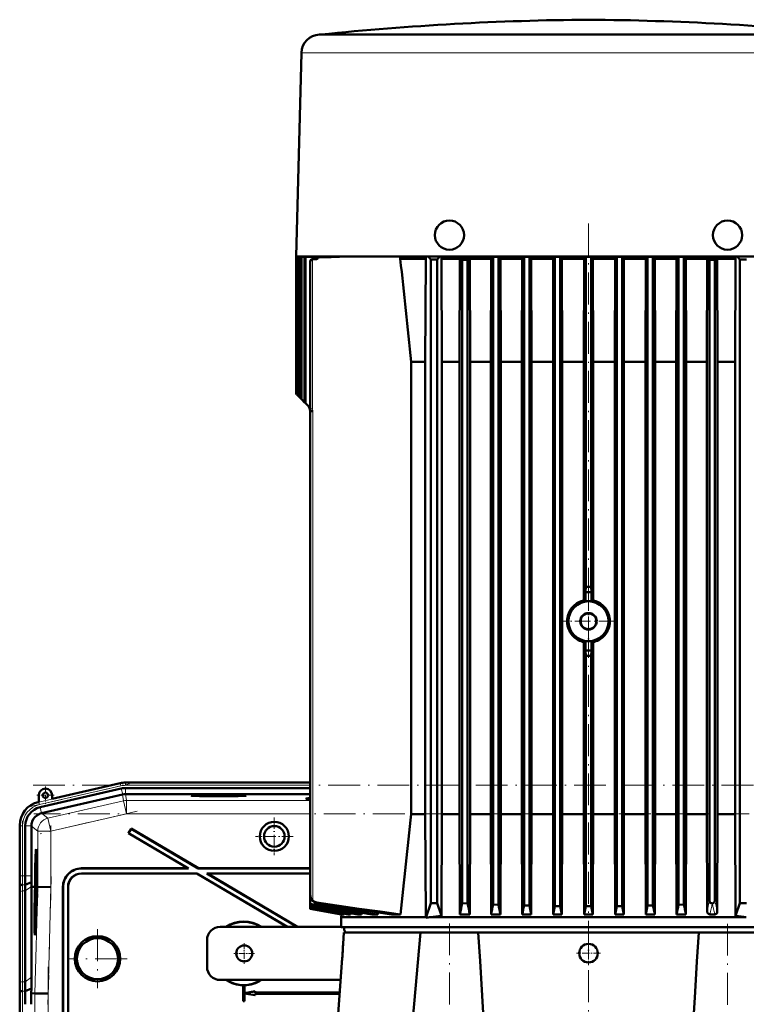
# Model space of a CAD drawing. Extents: x -1595 to 1972, y -1684 to 713.
# Tile 58 of 60: x 1242 to 1515, y 343 to 713. Entities that reach past the tile are written whole.
import ezdxf

# ---------------------------------------------------------------- set-up
doc = ezdxf.new("R2010")
doc.units = 0
doc.linetypes.add('DASHDOT', pattern=[18.5, 12, -3, 0.5, -3])

msp = doc.modelspace()

# ---------------------------------------------------------------- linework, layer by layer
at = {"color": 7, "lineweight": 50}
for p, q in [((1354.95, 707.65), (1354.74, 707.64)), ((1355.2, 707.67), (1354.95, 707.65)), ((1355.19, 707.64), (1358.78, 707.64)), ((1355.2, 707.67), (1367.53, 707.67)), ((1358.78, 707.64), (1366.51, 707.64)), ((1366.51, 707.64), (1373.58, 707.64)), ((1367.53, 707.67), (1455.94, 707.67)), ((1373.58, 707.64), (1381.22, 707.64)), ((1381.22, 707.64), (1444.39, 707.64)), ((1455.94, 707.67), (1556.69, 707.67)), ((1467.5, 707.64), (1538.3, 707.64)), ((1347.95, 700.83), (1345.94, 624.25)), ((1351.82, 624.25), (1345.94, 624.25)), ((1348.92, 624.25), (1345.94, 624.14)), ((1345.94, 624.14), (1345.95, 624.14)), ((1345.94, 624.14), (1345.94, 572.55)), ((1345.95, 624.14), (1348.93, 624.25)), ((1345.95, 624.14), (1345.95, 572.55)), ((1346.12, 624.13), (1349.44, 624.25)), ((1346.12, 624.13), (1346.12, 572.37)), ((1346.12, 624.13), (1346.19, 624.13)), ((1346.19, 624.13), (1349.69, 624.25)), ((1346.19, 624.13), (1346.19, 572.3)), ((1346.71, 624.09), (1351.23, 624.25)), ((1346.71, 624.09), (1346.71, 571.79)), ((1346.71, 624.09), (1346.85, 624.08)), ((1346.85, 624.08), (1351.75, 624.25)), ((1346.85, 624.08), (1346.85, 571.64)), ((1347.71, 624.03), (1351.24, 624.14)), ((1347.71, 624.03), (1347.93, 624.01)), ((1347.71, 624.03), (1347.71, 570.78)), ((1347.93, 624.01), (1355.21, 624.25)), ((1347.93, 624.01), (1347.93, 570.56)), ((1349.14, 623.93), (1358.92, 624.25)), ((1349.14, 623.93), (1349.14, 569.35)), ((1349.14, 623.93), (1349.43, 623.91)), ((1349.43, 623.91), (1360.23, 624.25)), ((1349.43, 623.91), (1349.43, 569.06)), ((1351.19, 622.36), (1351.19, 567)), ((1351.24, 624.14), (1354.35, 624.25)), ((1358.63, 624.25), (1351.82, 624.25)), ((1352.16, 623.18), (1351.98, 623.18)), ((1353.06, 623.21), (1352.16, 623.18)), ((1353.45, 623.21), (1352.35, 623.18)), ((1353.98, 623.91), (1354.38, 623.88)), ((1367.22, 624.25), (1358.63, 624.25)), ((1544.67, 624.25), (1367.22, 624.25)), ((1385.15, 624.25), (1385.15, 623.3)), ((1394.75, 623.3), (1385.15, 623.3)), ((1394.75, 623.3), (1394.53, 584.55)), ((1394.75, 624.25), (1394.75, 623.3)), ((1395.67, 624.25), (1396.57, 623.05)), ((1396.57, 623.05), (1396.57, 381.05)), ((1399.07, 623.05), (1396.57, 623.05)), ((1399.97, 624.25), (1399.07, 623.05)), ((1399.07, 623.05), (1399.07, 381.05)), ((1400.64, 623.3), (1400.64, 624.25)), ((1407.5, 623.3), (1400.64, 623.3)), ((1400.64, 623.3), (1400.83, 584.55)), ((1407.37, 584.55), (1407.5, 623.3)), ((1407.5, 623.74), (1407.5, 623.3)), ((1411.32, 623.74), (1407.5, 623.74)), ((1410.44, 622.93), (1408.44, 622.91)), ((1408.44, 381.02), (1408.44, 622.91)), ((1410.44, 380.93), (1410.44, 622.93)), ((1411.32, 623.74), (1411.32, 623.3)), ((1419.28, 623.3), (1411.32, 623.3)), ((1411.44, 584.55), (1411.32, 623.3)), ((1419.17, 584.55), (1419.28, 623.3)), ((1419.28, 624.25), (1419.28, 623.3)), ((1420.07, 624.01), (1419.81, 624.25)), ((1420.07, 624.01), (1422.07, 624.03)), ((1420.07, 380.52), (1420.07, 624.01)), ((1422.3, 624.25), (1422.07, 624.03)), ((1422.07, 380.45), (1422.07, 624.03)), ((1422.81, 624.25), (1422.81, 623.3)), ((1422.92, 584.55), (1422.81, 623.3)), ((1431.01, 623.3), (1422.81, 623.3)), ((1430.9, 584.55), (1431.01, 623.3)), ((1431.01, 624.25), (1431.01, 623.3)), ((1431.52, 624.25), (1431.69, 624.08)), ((1431.69, 624.08), (1433.69, 624.09)), ((1431.69, 380.16), (1431.69, 624.08)), ((1433.85, 624.25), (1433.69, 624.09)), ((1433.69, 380.11), (1433.69, 624.09)), ((1434.35, 624.25), (1434.35, 623.3)), ((1434.46, 584.55), (1434.35, 623.3)), ((1442.7, 623.3), (1434.35, 623.3)), ((1442.59, 584.55), (1442.7, 623.3)), ((1442.7, 624.25), (1442.7, 623.3)), ((1443.2, 624.25), (1443.32, 624.13)), ((1443.32, 624.13), (1445.32, 624.13)), ((1443.32, 379.94), (1443.32, 624.13)), ((1445.44, 624.25), (1445.32, 624.13)), ((1445.32, 379.91), (1445.32, 624.13)), ((1445.93, 624.25), (1445.93, 623.3)), ((1446.03, 584.55), (1445.93, 623.3)), ((1454.35, 623.3), (1445.93, 623.3)), ((1454.24, 584.55), (1454.35, 623.3)), ((1454.35, 624.25), (1454.35, 623.3)), ((1454.84, 624.25), (1454.94, 624.14)), ((1456.94, 624.14), (1454.94, 624.14)), ((1454.94, 500.05), (1454.94, 624.14)), ((1457.05, 624.25), (1456.94, 624.14)), ((1456.94, 500.05), (1456.94, 624.14)), ((1457.54, 624.25), (1457.54, 623.3)), ((1457.64, 584.55), (1457.54, 623.3)), ((1465.96, 623.3), (1457.54, 623.3)), ((1465.86, 584.55), (1465.96, 623.3)), ((1465.96, 624.25), (1465.96, 623.3)), ((1466.45, 624.25), (1466.57, 624.13)), ((1466.57, 624.13), (1468.57, 624.13)), ((1466.57, 379.91), (1466.57, 624.13)), ((1468.69, 624.25), (1468.57, 624.13)), ((1468.57, 379.94), (1468.57, 624.13)), ((1469.19, 624.25), (1469.19, 623.3)), ((1469.29, 584.55), (1469.19, 623.3)), ((1477.54, 623.3), (1469.19, 623.3)), ((1477.43, 584.55), (1477.54, 623.3)), ((1477.54, 624.25), (1477.54, 623.3)), ((1478.04, 624.25), (1478.19, 624.09)), ((1478.19, 624.09), (1480.19, 624.08)), ((1478.19, 380.11), (1478.19, 624.09)), ((1480.36, 624.25), (1480.19, 624.08)), ((1480.19, 380.16), (1480.19, 624.08)), ((1480.87, 624.25), (1480.87, 623.3)), ((1480.98, 584.55), (1480.87, 623.3)), ((1489.07, 623.3), (1480.87, 623.3)), ((1488.96, 584.55), (1489.07, 623.3)), ((1489.07, 624.25), (1489.07, 623.3)), ((1489.59, 624.25), (1489.82, 624.03)), ((1489.82, 624.03), (1491.82, 624.01)), ((1489.82, 380.45), (1489.82, 624.03)), ((1492.07, 624.25), (1491.82, 624.01)), ((1491.82, 380.52), (1491.82, 624.01)), ((1492.61, 624.25), (1492.61, 623.3)), ((1492.72, 584.55), (1492.61, 623.3)), ((1500.56, 623.3), (1492.61, 623.3)), ((1500.45, 584.55), (1500.56, 623.3)), ((1500.56, 623.74), (1500.56, 623.3)), ((1504.39, 623.74), (1500.56, 623.74)), ((1501.44, 382.01), (1501.44, 622.93)), ((1501.44, 622.93), (1503.44, 622.91)), ((1503.44, 381.96), (1503.44, 622.91)), ((1504.39, 623.74), (1504.39, 623.3)), ((1511.25, 623.3), (1504.39, 623.3)), ((1504.52, 584.55), (1504.39, 623.3)), ((1511.25, 623.3), (1511.06, 584.55)), ((1511.25, 623.3), (1511.25, 624.25)), ((1511.92, 624.25), (1512.82, 623.05)), ((1512.82, 623.05), (1515.32, 623.05)), ((1512.82, 623.05), (1512.82, 381.05)), ((1394.53, 584.55), (1389.27, 584.55)), ((1389.27, 414.55), (1389.27, 584.55)), ((1394.53, 414.55), (1394.53, 584.55)), ((1407.37, 584.55), (1400.83, 584.55)), ((1400.83, 414.55), (1400.83, 584.55)), ((1407.37, 414.55), (1407.37, 584.55)), ((1419.17, 584.55), (1411.44, 584.55)), ((1411.44, 414.55), (1411.44, 584.55)), ((1419.17, 414.55), (1419.17, 584.55)), ((1422.92, 414.55), (1422.92, 584.55)), ((1430.9, 584.55), (1422.92, 584.55)), ((1430.9, 414.55), (1430.9, 584.55)), ((1434.46, 414.55), (1434.46, 584.55)), ((1442.59, 584.55), (1434.46, 584.55)), ((1442.59, 414.55), (1442.59, 584.55)), ((1446.03, 414.55), (1446.03, 584.55)), ((1454.24, 584.55), (1446.03, 584.55)), ((1454.24, 494.89), (1454.24, 584.55)), ((1457.64, 494.89), (1457.64, 584.55)), ((1465.86, 584.55), (1457.64, 584.55)), ((1465.86, 414.55), (1465.86, 584.55)), ((1469.29, 414.55), (1469.29, 584.55)), ((1477.43, 584.55), (1469.29, 584.55)), ((1477.43, 414.55), (1477.43, 584.55)), ((1480.98, 414.55), (1480.98, 584.55)), ((1488.96, 584.55), (1480.98, 584.55)), ((1488.96, 414.55), (1488.96, 584.55)), ((1492.72, 414.55), (1492.72, 584.55)), ((1500.45, 584.55), (1492.72, 584.55)), ((1500.45, 414.55), (1500.45, 584.55)), ((1511.06, 584.55), (1504.52, 584.55)), ((1504.52, 414.55), (1504.52, 584.55)), ((1511.06, 414.55), (1511.06, 584.55)), ((1345.94, 572.55), (1345.95, 572.55)), ((1345.95, 572.55), (1346.12, 572.37)), ((1346.12, 572.37), (1346.19, 572.3)), ((1346.19, 572.3), (1346.71, 571.79)), ((1346.71, 571.79), (1346.85, 571.64)), ((1346.85, 571.64), (1347.71, 570.78)), ((1347.71, 570.78), (1347.93, 570.56)), ((1347.93, 570.56), (1349.14, 569.35)), ((1349.14, 569.35), (1349.43, 569.06)), ((1349.43, 569.06), (1351.19, 567.3)), ((1351.19, 567), (1351.24, 566.19)), ((1351.24, 566.24), (1351.24, 566.09)), ((1351.24, 566.17), (1351.24, 566.17)), ((1351.24, 566.01), (1351.24, 566.09)), ((1351.24, 566.09), (1351.24, 566.01)), ((1351.24, 384.16), (1351.24, 566.01)), ((1454.87, 498.05), (1454.94, 500.05)), ((1456.94, 500.05), (1457.01, 498.05)), ((1457.01, 498.05), (1454.87, 498.05)), ((1454.87, 494.52), (1454.87, 498.05)), ((1457.01, 494.52), (1457.01, 498.05)), ((1454.24, 479.21), (1454.24, 414.55)), ((1454.87, 476.05), (1454.87, 479.57)), ((1457.01, 476.05), (1457.01, 479.57)), ((1457.64, 479.21), (1457.64, 414.55)), ((1457.01, 476.05), (1454.87, 476.05)), ((1454.94, 474.05), (1454.87, 476.05)), ((1454.94, 474.05), (1454.94, 379.85)), ((1456.94, 474.05), (1457.01, 476.05)), ((1456.94, 474.05), (1456.94, 379.85)), ((1279.73, 426.16), (1254.16, 420.26)), ((1296.81, 426.4), (1281.81, 426.4)), ((1296.81, 426.4), (1351.24, 426.4)), ((1280.2, 424.15), (1249.63, 417.09)), ((1281.81, 424.34), (1351.24, 424.34)), ((1249.16, 419.1), (1248.96, 419.06)), ((1249.16, 421.6), (1249.16, 419.1)), ((1280.7, 421.91), (1250.23, 414.87)), ((1254.16, 420.26), (1254.16, 421.6)), ((1281.81, 422.04), (1281.83, 422.04)), ((1351.24, 422.04), (1281.83, 422.04)), ((1250.14, 414.85), (1250.23, 414.87)), ((1394.53, 414.55), (1389.27, 414.55)), ((1394.53, 414.55), (1394.75, 375.8)), ((1400.83, 414.55), (1400.64, 376.29)), ((1407.37, 414.55), (1400.83, 414.55)), ((1407.37, 414.55), (1407.49, 376.84)), ((1411.44, 414.55), (1411.33, 376.84)), ((1419.17, 414.55), (1411.44, 414.55)), ((1419.17, 414.55), (1419.28, 376.84)), ((1422.92, 414.55), (1422.82, 376.84)), ((1430.9, 414.55), (1422.92, 414.55)), ((1430.9, 414.55), (1431.01, 376.84)), ((1434.46, 414.55), (1434.35, 376.84)), ((1442.59, 414.55), (1434.46, 414.55)), ((1442.59, 414.55), (1442.7, 376.84)), ((1446.03, 414.55), (1445.93, 376.84)), ((1454.24, 414.55), (1446.03, 414.55)), ((1454.24, 414.55), (1454.35, 376.84)), ((1457.64, 414.55), (1457.54, 376.84)), ((1465.86, 414.55), (1457.64, 414.55)), ((1465.86, 414.55), (1465.96, 376.84)), ((1469.29, 414.55), (1469.19, 376.84)), ((1477.43, 414.55), (1469.29, 414.55)), ((1477.43, 414.55), (1477.54, 376.84)), ((1480.98, 414.55), (1480.88, 376.84)), ((1488.96, 414.55), (1480.98, 414.55)), ((1488.96, 414.55), (1489.07, 376.84)), ((1492.72, 414.55), (1492.61, 376.84)), ((1500.45, 414.55), (1492.72, 414.55)), ((1500.45, 414.55), (1500.56, 377.92)), ((1504.52, 414.55), (1504.4, 377.75)), ((1511.06, 414.55), (1504.52, 414.55)), ((1511.06, 414.55), (1511.25, 376.29)), ((1241.99, 410.29), (1241.99, 391.29)), ((1244.06, 410.09), (1244.06, 391.29)), ((1246.36, 410), (1246.36, 410.09)), ((1246.36, 410), (1246.36, 391.29)), ((1283.86, 409.08), (1282.85, 407.36)), ((1282.94, 407.38), (1282.85, 407.36)), ((1282.85, 407.36), (1305.24, 394.15)), ((1283.89, 408.98), (1282.94, 407.38)), ((1282.94, 407.38), (1305.5, 394.08)), ((1283.89, 408.98), (1283.86, 409.08)), ((1283.86, 409.08), (1309.18, 394.15)), ((1283.89, 408.98), (1309.16, 394.08)), ((1248.16, 399.58), (1248.35, 399.63)), ((1248.34, 393.7), (1248.32, 391.19)), ((1248.36, 393.7), (1248.34, 393.7)), ((1248.34, 391.82), (1248.36, 393.7)), ((1248.36, 393.7), (1248.41, 393.7)), ((1265.24, 394.15), (1305.24, 394.15)), ((1265.31, 394.08), (1305.5, 394.08)), ((1305.5, 394.08), (1305.24, 394.15)), ((1309.16, 394.08), (1309.18, 394.15)), ((1309.16, 394.08), (1351.24, 394.08)), ((1309.18, 394.15), (1351.24, 394.15)), ((1244.08, 387.98), (1246.37, 388.93)), ((1248.32, 391.19), (1248.45, 391.18)), ((1248.32, 389.54), (1248.36, 389.54)), ((1248.33, 388.81), (1248.32, 389.54)), ((1248.32, 388.32), (1248.33, 388.81)), ((1248.33, 391.24), (1248.39, 391.24)), ((1248.33, 388.81), (1248.38, 388.81)), ((1248.35, 390.79), (1248.46, 390.79)), ((1248.36, 389.57), (1248.35, 389.25)), ((1248.35, 389.25), (1248.36, 389.31)), ((1248.35, 389.25), (1248.39, 389.25)), ((1248.36, 389.31), (1248.37, 389.38)), ((1248.36, 389.31), (1248.39, 389.31)), ((1248.37, 392.13), (1248.42, 392.12)), ((1248.37, 388.37), (1248.41, 389.5)), ((1248.37, 389.38), (1248.4, 389.38)), ((1248.38, 388.86), (1248.37, 388.37)), ((1248.4, 389.51), (1248.38, 388.86)), ((1248.4, 391.73), (1248.39, 391.23)), ((1248.39, 391.23), (1248.45, 391.23)), ((1248.39, 390.59), (1248.46, 390.59)), ((1248.41, 389.5), (1248.47, 389.5)), ((1308.65, 392.22), (1265.17, 392.22)), ((1308.63, 392.15), (1265.24, 392.15)), ((1308.63, 392.15), (1308.65, 392.22)), ((1308.63, 392.15), (1342.55, 372.15)), ((1308.65, 392.22), (1342.68, 372.15)), ((1351.24, 392.22), (1312.32, 392.22)), ((1312.32, 392.22), (1346.35, 372.15)), ((1312.57, 392.15), (1312.32, 392.22)), ((1351.24, 392.15), (1312.57, 392.15)), ((1312.57, 392.15), (1346.48, 372.15)), ((1242.02, 387.15), (1242.05, 387.58)), ((1244.06, 385.63), (1244.06, 351.49)), ((1246.41, 387.15), (1246.4, 387.29)), ((1246.41, 353.15), (1246.41, 387.15)), ((1247.36, 387.13), (1246.41, 387.15)), ((1247.74, 387.13), (1247.36, 387.13)), ((1247.58, 387.12), (1247.58, 387.13)), ((1247.74, 387.13), (1247.58, 387.13)), ((1247.74, 387.12), (1247.58, 387.12)), ((1247.69, 385.16), (1247.74, 387.12)), ((1247.78, 387.12), (1247.73, 385.16)), ((1247.77, 385.16), (1247.83, 387.12)), ((1247.78, 387.13), (1247.78, 387.13)), ((1247.83, 387.13), (1247.78, 387.13)), ((1247.78, 387.13), (1247.83, 387.13)), ((1247.83, 387.12), (1247.78, 387.12)), ((1248.28, 386.59), (1248.39, 387.68)), ((1248.29, 387), (1248.28, 386.59)), ((1248.28, 386.59), (1248.48, 386.59)), ((1248.28, 385.08), (1248.32, 385.08)), ((1248.29, 384.37), (1248.28, 385.08)), ((1248.4, 388.09), (1248.29, 387)), ((1248.31, 386.35), (1248.47, 386.34)), ((1248.32, 388.32), (1248.48, 388.32)), ((1248.34, 385.21), (1248.36, 385.21)), ((1248.36, 386.15), (1248.35, 384.72)), ((1248.38, 386.15), (1248.36, 386.15)), ((1248.36, 384.32), (1248.38, 386.15)), ((1248.37, 388.37), (1248.48, 388.37)), ((1248.38, 386.15), (1248.47, 386.15)), ((1248.39, 387.68), (1248.4, 388.09)), ((1248.39, 387.68), (1248.49, 387.68)), ((1248.4, 388.09), (1248.49, 388.09)), ((1248.49, 387.12), (1248.44, 385.16)), ((1248.53, 387.13), (1248.49, 387.13)), ((1248.53, 387.12), (1248.49, 387.12)), ((1248.53, 387.12), (1248.49, 387.12)), ((1248.5, 385.67), (1248.53, 387.12)), ((1248.5, 385.67), (1248.54, 385.67)), ((1248.54, 385.67), (1248.5, 385.67)), ((1248.58, 387.12), (1248.54, 385.67)), ((1248.58, 387.13), (1248.66, 387.13)), ((1248.64, 387.12), (1248.58, 387.12)), ((1248.64, 387.12), (1248.58, 387.12)), ((1248.66, 387.13), (1248.66, 387.12)), ((1248.74, 387.12), (1248.66, 387.12)), ((1253.73, 387.05), (1248.74, 387.12)), ((1258.24, 387.15), (1258.24, 298.15)), ((1258.31, 387.08), (1258.31, 298.08)), ((1260.17, 298.08), (1260.17, 387.22)), ((1260.24, 298.15), (1260.24, 387.15)), ((1241.99, 384.22), (1241.99, 350.08)), ((1241.99, 384.22), (1241.99, 350.08)), ((1248.25, 383.33), (1248.23, 380.81)), ((1248.27, 383.33), (1248.25, 383.33)), ((1248.25, 381.45), (1248.27, 383.33)), ((1248.27, 383.33), (1248.39, 383.33)), ((1248.28, 381.75), (1248.33, 381.75)), ((1248.29, 384.37), (1248.31, 384.37)), ((1248.29, 383.88), (1248.29, 384.37)), ((1248.29, 383.88), (1248.41, 383.88)), ((1248.31, 384.42), (1248.31, 383.93)), ((1248.31, 383.93), (1248.36, 384.32)), ((1248.31, 383.93), (1248.41, 383.92)), ((1248.35, 384.72), (1248.32, 384.53)), ((1248.33, 383.28), (1248.39, 383.28)), ((1248.34, 381.64), (1248.34, 382.1)), ((1248.36, 384.32), (1248.42, 384.32)), ((1248.52, 384.65), (1248.47, 384.65)), ((1248.47, 384.65), (1248.52, 384.65)), ((1351.24, 384.16), (1351.24, 384.15)), ((1351.24, 384.14), (1351.24, 380.73)), ((1248.24, 379), (1248.21, 378.7)), ((1248.21, 378.7), (1248.21, 378.25)), ((1248.23, 380.27), (1248.22, 379.73)), ((1248.22, 379.73), (1248.27, 379.73)), ((1248.23, 380.81), (1248.31, 380.81)), ((1248.29, 380.27), (1248.23, 380.27)), ((1248.24, 380.87), (1248.31, 380.87)), ((1248.31, 381.36), (1248.3, 380.86)), ((1351.24, 380.73), (1351.24, 380.58)), ((1351.24, 380.58), (1351.24, 379.98)), ((1351.24, 379.98), (1352.21, 379.82)), ((1351.24, 379.98), (1351.24, 379.85)), ((1352.21, 379.69), (1351.24, 379.85)), ((1351.24, 379.85), (1351.24, 379.41)), ((1351.24, 379.41), (1351.24, 379.32)), ((1351.24, 379.32), (1351.24, 379.06)), ((1351.24, 379.06), (1351.24, 379.01)), ((1351.24, 379.06), (1363.97, 376.84)), ((1351.24, 379.01), (1363.57, 376.84)), ((1351.24, 379.01), (1351.24, 378.92)), ((1351.24, 378.92), (1363.04, 376.84)), ((1351.24, 378.92), (1351.24, 378.92)), ((1363.02, 376.84), (1351.24, 378.92)), ((1394.75, 375.55), (1396.57, 381.05)), ((1399.07, 381.05), (1396.57, 381.05)), ((1400.64, 376.29), (1399.07, 381.05)), ((1410.44, 380.93), (1408.44, 381.02)), ((1422.07, 380.45), (1420.07, 380.52)), ((1433.69, 380.11), (1431.69, 380.16)), ((1433.69, 380.11), (1434.35, 376.84)), ((1443.32, 379.94), (1442.7, 376.84)), ((1445.32, 379.91), (1443.32, 379.94)), ((1445.32, 379.91), (1445.93, 376.84)), ((1454.94, 379.85), (1454.35, 376.84)), ((1454.94, 379.85), (1456.94, 379.85)), ((1456.94, 379.85), (1457.54, 376.84)), ((1466.57, 379.91), (1465.96, 376.84)), ((1468.57, 379.94), (1466.57, 379.91)), ((1468.57, 379.94), (1469.19, 376.84)), ((1478.19, 380.11), (1477.54, 376.84)), ((1480.19, 380.16), (1478.19, 380.11)), ((1491.82, 380.52), (1489.82, 380.45)), ((1502.5, 380.97), (1502.51, 380.98)), ((1511.25, 376.29), (1512.82, 381.05)), ((1512.82, 381.05), (1515.32, 381.05)), ((1363.02, 376.84), (1362.94, 375.8)), ((1362.94, 375.8), (1374.33, 375.8)), ((1362.94, 372.05), (1362.94, 375.8)), ((1363.04, 376.84), (1363.02, 376.84)), ((1363.05, 376.93), (1363.04, 376.84)), ((1363.97, 376.84), (1363.57, 376.84)), ((1363.99, 377.11), (1363.97, 376.84)), ((1366.43, 376.84), (1365.57, 376.84)), ((1366.47, 377.29), (1366.43, 376.84)), ((1370.56, 376.84), (1369.13, 376.84)), ((1370.62, 377.45), (1370.56, 376.84)), ((1374.33, 375.8), (1394.75, 375.8)), ((1376.66, 376.84), (1374.44, 376.84)), ((1376.73, 377.59), (1376.66, 376.84)), ((1385.26, 376.84), (1381.83, 376.84)), ((1394.75, 375.8), (1394.75, 375.55)), ((1396.58, 375.8), (1515.31, 375.8)), ((1407.49, 376.84), (1411.33, 376.84)), ((1419.28, 376.84), (1422.82, 376.84)), ((1431.01, 376.84), (1434.35, 376.84)), ((1442.7, 376.84), (1445.93, 376.84)), ((1454.35, 376.84), (1457.54, 376.84)), ((1465.96, 376.84), (1469.19, 376.84)), ((1477.54, 376.84), (1480.88, 376.84)), ((1489.07, 376.84), (1492.61, 376.84)), ((1501.62, 376.84), (1503.47, 376.84)), ((1247.73, 370.78), (1247.92, 370.73)), ((1362.94, 372.15), (1317.44, 372.15)), ((1362.94, 372.05), (1374.33, 372.05)), ((1374.33, 372.05), (1548.94, 372.05)), ((1312.44, 357.15), (1312.44, 367.15)), ((1363.91, 370.05), (1363.61, 365.72)), ((1392.72, 370.05), (1363.91, 370.05)), ((1392.72, 370.05), (1389.87, 337.55)), ((1392.72, 370.05), (1413.65, 370.05)), ((1413.65, 370.05), (1414.45, 370.05)), ((1497.44, 370.05), (1414.45, 370.05)), ((1497.44, 370.05), (1519.17, 370.05)), ((1363.6, 365.29), (1363.57, 364.7)), ((1363.57, 364.7), (1363.59, 365.1)), ((1363.61, 365.72), (1363.6, 365.29)), ((1363.6, 365.28), (1363.61, 365.72)), ((1363.43, 362.15), (1363.43, 362.23)), ((1363.12, 358.72), (1361.64, 337.55)), ((1317.44, 352.15), (1362.66, 352.15)), ((1244.03, 347.98), (1246.37, 348.95)), ((1246.34, 347.15), (1246.37, 348.95)), ((1326.01, 350.16), (1325.99, 350.15)), ((1325.99, 350.15), (1325.99, 344.15)), ((1326.01, 350.16), (1326.01, 344.17)), ((1326.49, 350.15), (1326.48, 350.16)), ((1326.48, 347.16), (1326.48, 350.16)), ((1326.49, 347.19), (1326.49, 350.15)), ((1241.97, 347.15), (1242, 347.58)), ((1246.34, 347.15), (1247.69, 347.13)), ((1252.69, 347.06), (1247.69, 347.13)), ((1330.48, 347.88), (1326.48, 347.16)), ((1326.48, 347.16), (1326.49, 347.19)), ((1326.48, 344.17), (1326.48, 347.13)), ((1326.49, 347.11), (1326.48, 347.13)), ((1326.48, 347.13), (1330.48, 346.42)), ((1330.49, 347.9), (1326.49, 347.19)), ((1326.49, 344.15), (1326.49, 347.11)), ((1326.49, 347.11), (1330.49, 346.4)), ((1330.48, 347.88), (1330.49, 347.9)), ((1330.48, 347.38), (1330.48, 347.88)), ((1330.48, 347.38), (1330.49, 347.4)), ((1330.48, 347.38), (1362.33, 347.38)), ((1362.3, 346.92), (1330.48, 346.92)), ((1330.49, 346.9), (1330.48, 346.92)), ((1330.48, 346.42), (1330.48, 346.92)), ((1330.48, 346.42), (1330.49, 346.4)), ((1330.49, 347.4), (1330.49, 347.9)), ((1330.49, 347.4), (1362.33, 347.4)), ((1362.3, 346.9), (1330.49, 346.9)), ((1330.49, 346.4), (1330.49, 346.9)), ((1241.99, 343.01), (1241.99, 251.29)), ((1326.01, 344.17), (1325.99, 344.15)), ((1326.49, 344.15), (1325.99, 344.15)), ((1326.48, 344.17), (1326.01, 344.17)), ((1326.48, 344.17), (1326.49, 344.15))]:
    msp.add_line(p, q, dxfattribs=at)
at = {"color": 7, "lineweight": 18}
for p, q in [((1355.07, 707.64), (1354.74, 707.64)), ((1355.43, 707.65), (1354.95, 707.65)), ((1355.19, 707.64), (1355.07, 707.64)), ((1367.31, 707.65), (1355.43, 707.65)), ((1556.94, 707.65), (1367.31, 707.65)), ((1348.2, 700.82), (1368.64, 700.82)), ((1368.64, 700.82), (1444.09, 700.82)), ((1467.8, 700.82), (1543.25, 700.82)), ((1351.21, 622.18), (1351.21, 567)), ((1351.22, 622.18), (1351.21, 622.18)), ((1351.22, 622.18), (1351.22, 566.92)), ((1351.98, 623.18), (1352.35, 623.18)), ((1352.17, 566.92), (1352.17, 623.15)), ((1353.06, 623.21), (1353.45, 623.21)), ((1351.19, 567), (1351.21, 567)), ((1351.21, 567), (1351.22, 566.92)), ((1352.17, 566.92), (1351.22, 566.92)), ((1352.21, 566.17), (1352.17, 566.92)), ((1352.21, 566.17), (1352.21, 566.01)), ((1352.21, 382.03), (1352.21, 566.01)), ((1249.17, 419.07), (1279.74, 426.13)), ((1279.74, 426.13), (1279.73, 426.16)), ((1279.97, 425.15), (1279.74, 426.13)), ((1281.81, 426.36), (1281.81, 426.4)), ((1281.81, 425.36), (1281.81, 426.36)), ((1281.81, 426.36), (1351.24, 426.36)), ((1279.97, 425.15), (1249.39, 418.09)), ((1280.71, 421.91), (1280.2, 424.15)), ((1281.81, 425.36), (1351.24, 425.36)), ((1281.81, 422.04), (1281.81, 424.34)), ((1249.16, 419.1), (1249.17, 419.07)), ((1249.39, 418.09), (1249.17, 419.07)), ((1280.97, 419.53), (1252.61, 412.98)), ((1280.7, 421.91), (1280.97, 419.53)), ((1280.97, 419.53), (1282.1, 414.66)), ((1282.1, 419.66), (1281.83, 422.04)), ((1351.24, 419.66), (1282.1, 419.66)), ((1282.1, 419.66), (1282.1, 414.66)), ((1250.14, 414.85), (1249.63, 417.09)), ((1252.61, 412.98), (1250.23, 414.87)), ((1252.61, 412.98), (1253.73, 408.11)), ((1253.73, 408.11), (1282.1, 414.66)), ((1351.24, 414.66), (1282.1, 414.66)), ((1242.03, 410.09), (1241.99, 410.09)), ((1242.03, 391.29), (1242.03, 410.09)), ((1243.03, 410.09), (1242.03, 410.09)), ((1243.03, 410.09), (1243.03, 391.29)), ((1246.36, 410.09), (1244.06, 410.09)), ((1246.36, 410), (1248.74, 408.11)), ((1248.74, 408.11), (1253.73, 408.11)), ((1248.74, 408.11), (1248.74, 387.12)), ((1253.73, 387.05), (1253.73, 408.11)), ((1265.24, 394.15), (1265.31, 394.08)), ((1242.03, 391.29), (1241.99, 391.29)), ((1243.03, 391.29), (1242.03, 391.29)), ((1243.03, 391.29), (1244.06, 391.29)), ((1244.06, 391.29), (1246.36, 391.29)), ((1265.24, 392.15), (1265.17, 392.22)), ((1242.02, 387.15), (1241.97, 387.15)), ((1243.03, 385.63), (1243.03, 351.49)), ((1243.03, 385.63), (1244.06, 385.63)), ((1243.05, 387.98), (1244.08, 387.98)), ((1244.06, 385.63), (1246.4, 387.29)), ((1248.74, 387.12), (1247.69, 347.13)), ((1252.69, 347.06), (1253.73, 387.05)), ((1258.24, 387.15), (1258.31, 387.08)), ((1260.17, 387.22), (1260.24, 387.15)), ((1242.03, 350.81), (1242.03, 384.95)), ((1353.79, 381.28), (1353.79, 381.09)), ((1244.06, 351.49), (1246.41, 353.15)), ((1243.03, 351.49), (1244.06, 351.49)), ((1243, 347.98), (1244.03, 347.98)), ((1247.69, 347.13), (1247.69, 247.17)), ((1252.69, 247.23), (1252.69, 347.06))]:
    msp.add_line(p, q, dxfattribs=at)
at = {"color": 7, "linetype": 'DASHDOT', "lineweight": 18, "ltscale": 0.000842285}
msp.add_line((1455.94, 707.67), (1455.94, 707.64), dxfattribs=at)
at = {"color": 7, "linetype": 'DASHDOT', "lineweight": 18}
for p, q in [((1455.94, 636.67), (1455.94, 487.63)), ((1455.94, 306.85), (1455.94, 489.25)), ((1246.08, 417.33), (1283.28, 425.92)), ((1247.01, 425.36), (1664.68, 425.36)), ((1286.21, 415.61), (1249.62, 407.16)), ((1243.03, 389.41), (1243.03, 411.97)), ((1664.34, 414.66), (1247.35, 414.66)), ((1253.73, 410.22), (1253.73, 384.94)), ((1253.84, 391.13), (1252.58, 342.91)), ((1271.24, 371.25), (1271.24, 349.05)), ((1403.64, 373.43), (1403.64, 332.84)), ((1508.24, 373.3), (1508.24, 334.3)), ((1282.34, 360.15), (1260.15, 360.15)), ((1252.69, 357.13), (1252.69, 237.17)), ((1243.03, 242.12), (1243.03, 352.18))]:
    msp.add_line(p, q, dxfattribs=at)
at = {"color": 7, "linetype": 'DASHDOT', "lineweight": 18, "ltscale": 0.4875}
for p, q in [((1455.94, 496.8), (1455.94, 477.3)), ((1465.69, 487.05), (1446.19, 487.05))]:
    msp.add_line(p, q, dxfattribs=at)
at = {"color": 7, "linetype": 'DASHDOT', "lineweight": 18, "ltscale": 0.1625}
for p, q in [((1251.66, 424.85), (1251.66, 418.35)), ((1254.91, 421.6), (1248.41, 421.6))]:
    msp.add_line(p, q, dxfattribs=at)
at = {"color": 7, "linetype": 'DASHDOT', "lineweight": 18, "ltscale": 0.355368}
msp.add_line((1337.76, 413.26), (1337.76, 399.04), dxfattribs=at)
at = {"color": 7, "linetype": 'DASHDOT', "lineweight": 18, "ltscale": 0.355365}
msp.add_line((1344.86, 406.15), (1330.65, 406.15), dxfattribs=at)
at = {"color": 7, "linetype": 'DASHDOT', "lineweight": 18, "ltscale": 0.227499}
msp.add_line((1455.94, 366.77), (1455.94, 357.67), dxfattribs=at)
at = {"color": 7, "linetype": 'DASHDOT', "lineweight": 18, "ltscale": 0.195001}
for p, q in [((1326.44, 366.05), (1326.44, 358.25)), ((1330.34, 362.15), (1322.54, 362.15))]:
    msp.add_line(p, q, dxfattribs=at)
at = {"color": 7, "linetype": 'DASHDOT', "lineweight": 18, "ltscale": 0.014685}
msp.add_line((1363.07, 362.22), (1363.66, 362.22), dxfattribs=at)
at = {"color": 7, "linetype": 'DASHDOT', "lineweight": 18, "ltscale": 0.227502}
msp.add_line((1460.49, 362.22), (1451.39, 362.22), dxfattribs=at)
at = {"color": 7, "lineweight": 18}
for points in [[(1467.8, 700.82), (1455.94, 700.83), (1444.09, 700.82)], [(1351.24, 566.09), (1351.24, 566.09), (1351.25, 566.09), (1351.26, 566.09), (1351.42, 566.11), (1352.21, 566.17)]]:
    msp.add_lwpolyline(points, dxfattribs=at)
at = {"color": 7, "lineweight": 50}
for points in [[(1352.17, 623.15), (1351.86, 623.04), (1351.67, 622.91), (1351.51, 622.75), (1351.35, 622.53), (1351.22, 622.18)], [(1351.98, 623.18), (1351.8, 623.15), (1351.63, 623.09), (1351.44, 622.96), (1351.3, 622.78)], [(1351.21, 567), (1351.22, 566.46), (1351.24, 566.17)], [(1351.24, 566.01), (1351.24, 566.01), (1351.25, 566.01), (1351.28, 566.03), (1351.61, 566.06), (1352.2, 566.01), (1352.21, 566.01)], [(1450.27, 492.72), (1449.71, 492.11), (1449.22, 491.43), (1448.79, 490.7), (1448.53, 490.13), (1448.31, 489.53), (1448.13, 488.91), (1448.01, 488.29), (1447.94, 487.66), (1447.91, 487.05)], [(1461.62, 492.72), (1462.18, 492.11), (1462.67, 491.43), (1463.09, 490.7), (1463.36, 490.13), (1463.58, 489.53), (1463.75, 488.91), (1463.88, 488.29), (1463.95, 487.66), (1463.98, 487.05)], [(1447.91, 487.05), (1447.96, 486.22), (1448.09, 485.39), (1448.3, 484.58), (1448.52, 483.98), (1448.79, 483.4), (1449.1, 482.85), (1449.46, 482.32), (1449.85, 481.83), (1450.27, 481.37)], [(1463.98, 487.05), (1463.93, 486.22), (1463.8, 485.39), (1463.59, 484.58), (1463.37, 483.98), (1463.1, 483.4), (1462.79, 482.85), (1462.43, 482.32), (1462.04, 481.83), (1461.62, 481.37)], [(1248.41, 393.63), (1248.38, 393.11), (1248.37, 392.59)], [(1248.37, 392.13), (1248.4, 393.08), (1248.41, 393.14), (1248.41, 393.16)], [(1248.41, 393.16), (1248.42, 393.04), (1248.42, 392.46)], [(1248.35, 390.79), (1248.34, 390.74), (1248.33, 390.58), (1248.31, 389.52)], [(1248.31, 389.52), (1248.31, 388.47), (1248.32, 388.32)], [(1248.32, 389.54), (1248.34, 390.23), (1248.34, 390.28), (1248.34, 390.3)], [(1248.34, 390.3), (1248.35, 390.28), (1248.36, 390.05), (1248.36, 389.57)], [(1248.37, 390.07), (1248.36, 390.68), (1248.35, 390.77), (1248.35, 390.79)], [(1248.39, 390.59), (1248.37, 390.25), (1248.37, 390.07)], [(1248.37, 389.38), (1248.38, 390.03), (1248.39, 390.1)], [(1248.39, 391.23), (1248.42, 391.74), (1248.43, 392.47)], [(1248.41, 389.5), (1248.4, 390.48), (1248.39, 390.59)], [(1248.39, 390.1), (1248.39, 390.08), (1248.4, 389.65), (1248.4, 389.51)], [(1248.42, 392.46), (1248.41, 391.79), (1248.4, 391.74), (1248.4, 391.73)], [(1248.28, 385.08), (1248.3, 385.74), (1248.31, 385.85)], [(1248.31, 386.35), (1248.3, 386.23), (1248.29, 386.05)], [(1248.34, 385.21), (1248.33, 386.25), (1248.32, 386.32), (1248.31, 386.35)], [(1248.31, 385.85), (1248.32, 385.74), (1248.32, 385.08)], [(1248.27, 385.07), (1248.27, 384.02), (1248.29, 383.88)], [(1248.33, 383.28), (1248.31, 383.1), (1248.28, 382.21)], [(1248.28, 381.75), (1248.31, 382.71), (1248.32, 382.77), (1248.32, 382.79)], [(1248.33, 382.09), (1248.32, 381.42), (1248.31, 381.37), (1248.31, 381.36)], [(1248.32, 382.79), (1248.33, 382.67), (1248.33, 382.09)], [(1248.34, 382.1), (1248.34, 383.06), (1248.33, 383.24), (1248.33, 383.28)], [(1501.44, 382.01), (1501.47, 381.76), (1501.56, 381.52), (1501.7, 381.32), (1501.89, 381.15), (1502.1, 381.04), (1502.34, 380.98), (1502.5, 380.97)], [(1353.79, 381.28), (1369.71, 378.96), (1377.53, 377.87), (1385.26, 376.84)], [(1353.79, 381.09), (1367.96, 378.9), (1381.83, 376.84)], [(1500.56, 377.92), (1500.62, 377.57), (1500.78, 377.27), (1501.03, 377.04), (1501.32, 376.89), (1501.62, 376.84)], [(1504.4, 377.75), (1504.35, 377.44), (1504.2, 377.18), (1503.99, 376.99), (1503.74, 376.88), (1503.47, 376.84)], [(1416.43, 337.55), (1415.82, 348.39), (1415.17, 359.22), (1414.45, 370.05)], [(1497.44, 370.05), (1496.71, 359.05), (1496.02, 347.7), (1495.46, 337.55)]]:
    msp.add_lwpolyline(points, dxfattribs=at)
for centre, radius in [((1455.94, 487.05), 7.5), ((1455.94, 487.05), 3.1), ((1455.94, 487.05), 2.95), ((1251.66, 421.6), 1), ((1337.76, 406.15), 5.47), ((1337.76, 406.15), 3.88), ((1271.24, 360.15), 8.54), ((1271.24, 360.15), 7.72), ((1326.44, 362.15), 3), ((1455.94, 362.22), 3.5)]:
    msp.add_circle(centre, radius, dxfattribs=at)
for centre, radius, start, end in [((1464.12, -342.58), 1055.88, 90.44367, 95.92084), ((1447.77, -342.58), 1055.88, 84.07916, 89.55633), ((1354.95, 700.65), 7, 91.6971, 178.5002), ((1403.64, 632.25), 5.5, 0, 180), ((1508.24, 632.25), 5.5, 0, 180), ((1403.64, 632.25), 5.5, 180, 359.9647), ((1508.24, 632.25), 5.5, 180.0782, 0), ((1352.05, 622.36), 0.856, 151.1528, 180.6137), ((1352.21, 622.36), 1.01, 180.0962, 190.2715), ((1352.39, 622.13), 1.05, 91.9819, 102.1561), ((1353.03, 624.22), 1.01, 271.8429, 341.7015), ((1353.42, 624.24), 1.02, 271.5805, 339.5496), ((1789.79, -13392.48), 14023.16, 91.735321, 91.780906), ((1657.83, -9633.56), 10261.93, 91.623429, 91.694511), ((14043.01, 1949.38), 12727.13, 185.980673, 186.156099), ((1385.02, 596.99), 34.94, 47.9038, 49.9637), ((1448.68, 582.09), 55.94, 131.8904, 133.1128), ((1463.21, 582.09), 55.94, 46.8873, 48.1098), ((1526.87, 596.99), 34.94, 130.0364, 132.0963), ((1348.24, 566.01), 3, 3.0365, 45.0001), ((1357.51, 566.72), 6.29, 178.0902, 184.332), ((1455.94, 175.05), 325, 89.8237, 90.1763), ((1455.96, 487.01), 8.07, 102.276, 134.884), ((1446.88, 481.5), 15.29, 58.4485, 61.177), ((1455.94, 487.05), 7.55, 81.8567, 98.1433), ((1465.01, 481.5), 15.29, 118.8231, 121.5516), ((1455.93, 487.01), 8.07, 45.116, 77.724), ((1455.96, 487.09), 8.07, 225.1174, 257.7238), ((1455.93, 487.09), 8.07, 282.2762, 314.8826), ((1446.88, 492.6), 15.29, 298.823, 301.5515), ((1455.94, 487.05), 7.55, 261.8567, 278.1433), ((1465.01, 492.6), 15.29, 238.4484, 241.1769), ((1455.94, 799.05), 325, 269.8237, 270.1763), ((1281.81, 417.15), 9.25, 90.0004, 102.9992), ((1281.81, 417.15), 9.25, 90.0004, 102.9993), ((1251.66, 421.6), 2.5, 0, 180), ((1281.81, 417.15), 7.19, 90.0004, 102.9993), ((1250.99, 410.3), 8.99, 102.9916, 180.0084), ((1251.24, 410.09), 7.18, 102.9916, 180.0083), ((1251.36, 410.01), 5, 104.049, 114.5678), ((1251.36, 410), 5, 160.173, 178.9467), ((14012.29, -947), 12696.24, 173.843737, 174.014874), ((1190.12, 394.1), 58.27, 357.7578, 358.5115), ((1265.24, 387.15), 6.99, 89.9842, 180.0158), ((1265.31, 387.08), 6.99, 89.9842, 180.0158), ((894.41, 391.2), 347.59, 359.3315, 0.0143), ((1599.32, 391.21), 357.33, 179.9869, 180.6511), ((1528.46, 391.22), 284.4, 179.9866, 180.6543), ((1446.72, 391.24), 200.36, 179.9856, 180.6608), ((1362.2, 390.3), 115.84, 180.6772, 181.4875), ((1248.2, 391.23), 0.129, 339.7839, 3.1342), ((1226.43, 392.54), 21.94, 356.5981, 358.9187), ((1265.17, 387.22), 5, 89.9843, 180.0157), ((1265.24, 387.15), 5, 89.9843, 180.0157), ((1034.77, 383.97), 207.22, 0.0687, 0.8785), ((1454.64, 383.97), 212.65, 179.1437, 179.9328), ((1413.35, 385.43), 169.29, 179.1397, 179.9326), ((1278.84, 384.93), 30.57, 177.907, 179.7397), ((1230.37, 385.14), 17.96, 357.714, 359.8172), ((1214.97, 385.49), 33.37, 358.353, 359.5324), ((1226.34, 382.17), 21.94, 356.5981, 358.9187), ((1190.02, 383.73), 58.27, 357.7578, 358.5115), ((1354.01, 384.16), 2.76, 180.0779, 203.2121), ((1354.54, 384.15), 3.29, 179.9352, 200.6977), ((1354.34, 384.07), 3.08, 200.6849, 217.1408), ((1354.26, 384.28), 3.04, 203.4215, 227.6671), ((1354.15, 383.94), 2.85, 217.2391, 227.0064), ((1354.23, 384.23), 2.98, 227.2634, 261.4964), ((1354.26, 384.05), 3.01, 227.0647, 261.0526), ((1502.47, 381.95), 0.975, 272.6681, 0.5513), ((1248.11, 380.86), 0.129, 339.7839, 3.1342), ((1247.89, 380.95), 0.422, 347.665, 356.3447), ((1737.41, 2815.56), 2465.26, 260.98787, 261.58538), ((1949.78, 4017.63), 3685.97, 260.65474, 261.01992), ((2612.29, 7779.53), 7506.8, 260.32916, 260.446742), ((4315.61, 17432.31), 17308.72, 260.13868, 260.186805), ((1980.54, 4193.16), 3864.76, 260.64338, 260.91906), ((2467.24, 6949.96), 6664.22, 260.368181, 260.515713), ((1143.35, 439.08), 271.38, 346.7414, 347.6464), ((1871.16, 478.36), 470.91, 191.9414, 192.4499), ((913, 487.35), 518.2, 347.6872, 348.1038), ((2392.78, 579.5), 990.91, 191.588, 191.80131), ((319.66, 607.36), 1135.01, 348.28195, 348.45314), ((2592.24, 607.36), 1135.01, 191.54681, 191.71799), ((519.11, 579.5), 990.91, 348.19863, 348.41195), ((1998.89, 487.35), 518.2, 191.8961, 192.3128), ((1326.24, 362.15), 12, 56.4427, 123.5573), ((1326.24, 362.15), 11.9, 57.2111, 122.7889), ((1431.25, 111.73), 266.33, 97.4796, 97.8776), ((1435.08, 77.59), 300.68, 96.5777, 97.3568), ((1476.8, 77.59), 300.68, 82.6432, 83.4223), ((1247.78, 370.84), 0.0799, 184.9657, 228.6663), ((1317.44, 367.15), 5, 90, 180), ((1366.53, 371.55), 2.5, 168.463, 216.8699), ((1270.64, 368.71), 93.02, 356.0037, 357.5272), ((1270.82, 368.71), 92.84, 356.0959, 357.5282), ((1269.69, 368.78), 93.97, 353.8564, 354.4867), ((1269.41, 368.81), 94.26, 354.4855, 355.9987), ((1317.44, 357.15), 5, 180, 270), ((945.11, 353.51), 301.3, 359.133, 359.9322), ((1326.24, 362.15), 12, 236.4427, 268.8063), ((1326.24, 362.15), 11.9, 237.2111, 302.7889), ((1326.24, 362.15), 12, 271.1938, 303.5573), ((1034.63, 350.33), 207.36, 359.1212, 359.9305), ((993.54, 351.79), 250.51, 359.1277, 359.9315), ((1326.24, 362.15), 11.99, 268.8884, 271.1116), ((894.92, 343.1), 347.08, 359.9853, 0.6691), ((823.99, 343.11), 420.07, 359.9858, 0.6638), ((720.43, 343.05), 525.92, 359.9957, 0.4468)]:
    msp.add_arc(centre, radius, start, end, dxfattribs=at)
at = {"color": 7, "lineweight": 18}
for centre, radius, start, end in [((1455.94, -18528.67), 19236.32, 89.965585, 90.03442), ((1348.2, 706.11), 5.28, 267.2593, 269.9966), ((1281.81, 417.15), 9.21, 90.0004, 102.9992), ((1281.81, 417.15), 8.21, 90.0004, 102.9993), ((1251.24, 410.09), 9.21, 102.9945, 180.0054), ((1282.1, 414.66), 5, 90, 103), ((1251.24, 410.09), 8.21, 102.9937, 180.0062), ((1562.86, 391.22), 320.83, 179.987, 180.6502), ((1528.66, 391.22), 285.63, 179.9869, 180.6516), ((1432.94, 384.73), 190.91, 179.1449, 179.9328), ((1413.01, 385.43), 169.99, 179.143, 179.9328), ((1063.28, 474.94), 447.91, 347.4899, 348.0244), ((1778.76, 442.04), 281.79, 192.3106, 193.1886), ((981.56, 489.95), 532.22, 347.7296, 348.1848), ((1747.7, 435.38), 251.15, 192.5101, 193.4783), ((1012.94, 351.09), 229.1, 359.1224, 359.9306), ((993.11, 351.79), 249.92, 359.1254, 359.9311), ((858.42, 343.1), 383.61, 359.9854, 0.6681), ((824.23, 343.11), 418.8, 359.9856, 0.6657)]:
    msp.add_arc(centre, radius, start, end, dxfattribs=at)
at = {"color": 7, "lineweight": 50}
for centre, major_axis, ratio, start_param, end_param in [((1281.83, 417.04), (4.97, 0.57), 0.999653, 1.459955, 1.684204), ((1316.83, 421.51), (10.3, 0), 0.026177, 6.280893, 9.427071), ((1316.83, 421.51), (10.3, 0), 0.026177, 3.143885, 4.712389), ((1316.83, 421.51), (10.3, 0), 0.026177, 4.712389, 6.280893), ((1369.83, 420.31), (20.18, 0), 0.026177, 2.741119, 3.143867), ((1369.83, 420.31), (20.18, 0), 0.026177, 3.143867, 3.542071), ((1251.35, 410), (-3.11, -3.91), 0.999441, 4.242071, 5.038518), ((1248.16, 385.17), (0, 16.16), 0.026176, 6.280689, 7.732162), ((1248.16, 385.17), (0, 16.16), 0.026176, 4.834209, 6.280689), ((1248.16, 385.12), (0, -14.46), 0.026176, 3.147415, 4.572965), ((1248.16, 385.17), (0, 12.78), 0.026176, 6.280849, 7.699465), ((1248.16, 385.12), (0, -14.46), 0.026176, 1.710221, 3.147415), ((1248.16, 385.17), (0, 12.78), 0.026176, 4.866869, 6.280849), ((1248.62, 385.16), (0.09, 10.11), 0.026177, 0.957953, 0.980266), ((1243.05, 387.56), (1, 0), 0.414156, 1.573635, 3.109527), ((1248.11, 385.13), (-0.42, -16.16), 0.026173, 4.711319, 6.286309), ((1248.11, 385.23), (0.38, 14.44), 0.026173, 1.576165, 3.056709), ((1248.11, 385.14), (-0.33, -12.78), 0.026173, 4.711319, 6.283871), ((1248.14, 385.16), (-0.14, -16.16), 0.026177, 4.590041, 4.591123), ((1248.11, 385.14), (-0.33, -12.78), 0.026173, 0.002779, 1.572781), ((1248.14, 385.16), (0.13, 14.45), 0.026177, 1.434302, 1.435128), ((1248.14, 385.16), (-0.11, -12.78), 0.026177, 4.557384, 4.557868), ((1248.14, 385.16), (0.11, 12.78), 0.026177, 1.416276, 1.417167), ((1248.62, 385.16), (0.09, 10.11), 0.026177, 1.428804, 1.45344), ((1248.62, 385.16), (0.09, 10.11), 0.026177, 1.252956, 1.277212), ((1248.14, 385.16), (-0.11, -12.78), 0.026177, 1.724883, 1.726259), ((1248.14, 385.16), (0.13, 14.45), 0.026177, 4.848514, 4.849727), ((1248.14, 385.16), (-0.14, -16.16), 0.026177, 1.692519, 1.693602), ((1248.11, 385.13), (-0.42, -16.16), 0.026173, 0.003123, 1.541551), ((1248.11, 385.23), (0.38, 14.44), 0.026173, 3.134882, 4.673197), ((1248.62, 385.16), (0.09, 10.11), 0.026177, 1.698341, 1.75274), ((1243, 347.56), (1, 0), 0.414255, 1.573643, 3.109526)]:
    msp.add_ellipse(centre, major_axis=major_axis, ratio=ratio, start_param=start_param, end_param=end_param, dxfattribs=at)
at = {"color": 7, "lineweight": 18}
for centre, major_axis, ratio, start_param, end_param in [((1253.73, 408.11), (3.11, 3.91), 0.999441, 0.899117, 2.242476), ((1243.03, 384.93), (1, 0), 0.707107, 1.570796, 3.106686), ((1243.03, 350.78), (1, 0), 0.707107, 1.570796, 3.106686)]:
    msp.add_ellipse(centre, major_axis=major_axis, ratio=ratio, start_param=start_param, end_param=end_param, dxfattribs=at)

doc.saveas('drawing.dxf')
